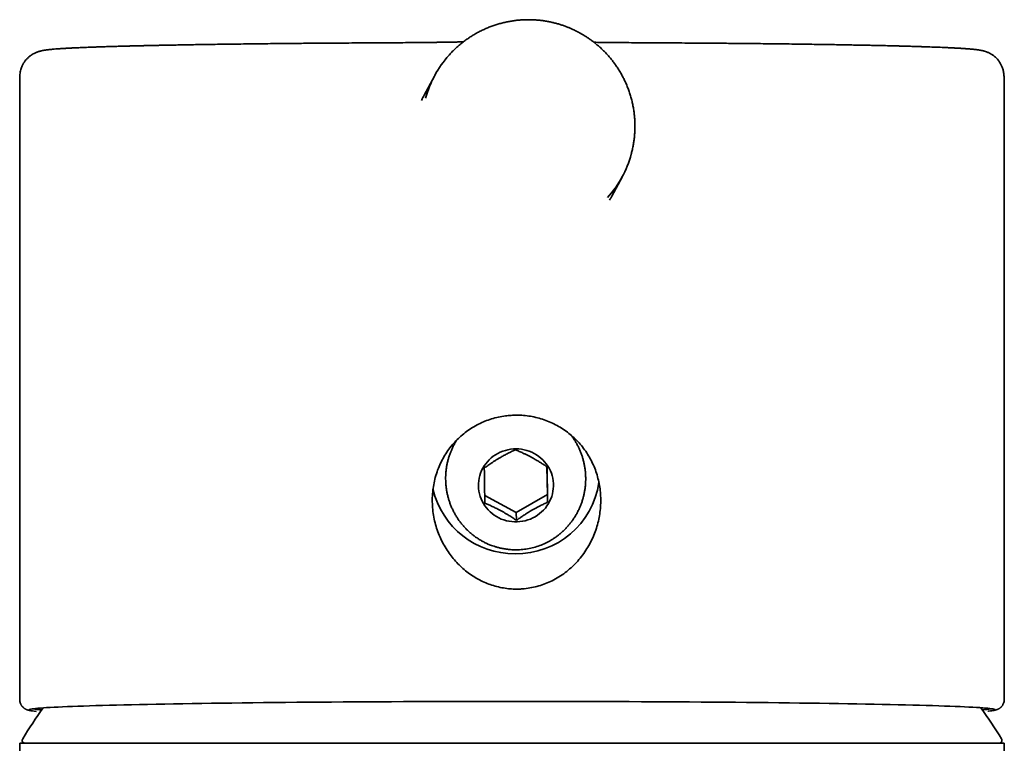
# Model space of a CAD drawing. Header units: millimetres. Extents: x 8 to 956, y 12 to 1992.
# Tile 23 of 26: x 447 to 496, y 1935 to 1970. Entities that reach past the tile are written whole.
import ezdxf

# ---------------------------------------------------------------- set-up
doc = ezdxf.new("R2010")
doc.units = ezdxf.units.MM

msp = doc.modelspace()

# ---------------------------------------------------------------- linework, layer by layer
at = {"color": 7, "linetype": 'Continuous', "lineweight": 35}
for p, q in [((466.931, 1969.186), (466.898, 1969.185)), ((466.916, 1969.186), (466.898, 1969.185)), ((467.853, 1967.537), (467.347, 1966.59)), ((447.422, 1967.29), (447.427, 1936.795)), ((447.426, 1967.29), (447.426, 1967.29)), ((495.927, 1936.803), (495.922, 1967.303)), ((476.592, 1961.611), (477.114, 1962.589)), ((473.417, 1946.916), (473.396, 1948.279)), ((470.331, 1946.863), (471.885, 1946.023)), ((471.885, 1946.023), (473.417, 1946.916)), ((473.417, 1946.916), (473.432, 1946.533)), ((471.9, 1945.641), (471.885, 1946.023)), ((473.519, 1944.616), (473.513, 1944.613)), ((448.206, 1936.229), (448.243, 1936.225)), ((495.11, 1936.233), (495.138, 1936.236)), ((447.43, 1934.651), (447.43, 1754.651)), ((495.93, 1934.651), (447.43, 1934.651)), ((495.93, 1797.901), (495.93, 1934.651))]:
    msp.add_line(p, q, dxfattribs=at)
at = {"color": 7, "linetype": 'Continuous', "lineweight": 35, "flags": 128}
for points in [[(470.02, 1947.333), (470.023, 1947.463), (470.035, 1947.592), (470.057, 1947.72), (470.089, 1947.847), (470.129, 1947.97), (470.179, 1948.091), (470.238, 1948.208), (470.305, 1948.32), (470.38, 1948.428), (470.463, 1948.529), (470.554, 1948.625), (470.651, 1948.714), (470.755, 1948.797), (470.864, 1948.871), (470.979, 1948.938), (471.098, 1948.997), (471.222, 1949.047), (471.348, 1949.088), (471.478, 1949.121), (471.609, 1949.144), (471.742, 1949.158), (471.876, 1949.162), (472.009, 1949.157), (472.142, 1949.143), (472.273, 1949.12), (472.402, 1949.087), (472.529, 1949.045), (472.652, 1948.995), (472.771, 1948.936), (472.885, 1948.869), (472.994, 1948.794), (473.097, 1948.712), (473.194, 1948.622), (473.283, 1948.526), (473.366, 1948.424), (473.44, 1948.317), (473.507, 1948.204), (473.565, 1948.087), (473.614, 1947.966), (473.654, 1947.842), (473.684, 1947.716), (473.705, 1947.588), (473.717, 1947.459), (473.719, 1947.329), (473.711, 1947.199), (473.694, 1947.07), (473.667, 1946.943), (473.631, 1946.818), (473.586, 1946.695), (473.531, 1946.577), (473.468, 1946.462), (473.397, 1946.352), (473.318, 1946.247), (473.231, 1946.148), (473.137, 1946.056), (473.037, 1945.97), (472.93, 1945.892), (472.818, 1945.821), (472.701, 1945.758), (472.579, 1945.704), (472.454, 1945.658), (472.326, 1945.621), (472.196, 1945.593), (472.063, 1945.575), (471.93, 1945.565), (471.796, 1945.566), (471.663, 1945.575), (471.531, 1945.594), (471.401, 1945.622), (471.273, 1945.659), (471.148, 1945.705), (471.027, 1945.76), (470.91, 1945.823), (470.799, 1945.894), (470.693, 1945.973), (470.593, 1946.059), (470.499, 1946.151), (470.413, 1946.251), (470.335, 1946.355), (470.264, 1946.466), (470.202, 1946.58), (470.149, 1946.699), (470.104, 1946.822), (470.069, 1946.947), (470.043, 1947.074), (470.026, 1947.203), (470.02, 1947.333)], [(448.226, 1936.227), (448.137, 1936.236), (448.053, 1936.247), (447.985, 1936.258), (447.934, 1936.269), (447.899, 1936.28), (447.881, 1936.291), (447.878, 1936.301), (447.892, 1936.312), (447.922, 1936.323), (447.969, 1936.334), (448.032, 1936.345), (448.111, 1936.356), (448.206, 1936.366), (448.317, 1936.377), (448.444, 1936.388), (448.588, 1936.398), (448.747, 1936.409), (448.921, 1936.419), (449.112, 1936.43), (449.317, 1936.44), (449.538, 1936.45), (449.775, 1936.46), (450.026, 1936.47), (450.292, 1936.48), (450.573, 1936.49), (450.868, 1936.5), (451.178, 1936.509), (451.501, 1936.518), (451.839, 1936.528), (452.19, 1936.537), (452.554, 1936.546), (452.931, 1936.554), (453.322, 1936.563), (453.724, 1936.571), (454.14, 1936.579), (454.567, 1936.587), (455.006, 1936.595), (455.456, 1936.603), (455.917, 1936.61), (456.39, 1936.617), (456.872, 1936.624), (457.365, 1936.631), (457.868, 1936.637), (458.38, 1936.644), (458.901, 1936.65), (459.431, 1936.656), (459.97, 1936.661), (460.516, 1936.666), (461.07, 1936.672), (461.632, 1936.676), (462.2, 1936.681), (462.775, 1936.685), (463.355, 1936.689), (463.942, 1936.693), (464.534, 1936.696), (465.131, 1936.7), (465.732, 1936.703), (466.337, 1936.705), (466.946, 1936.708), (467.558, 1936.71), (468.173, 1936.712), (468.791, 1936.713), (469.41, 1936.715), (470.031, 1936.716), (470.653, 1936.716), (471.276, 1936.717), (471.899, 1936.717), (472.522, 1936.717), (473.144, 1936.716), (473.765, 1936.716), (474.385, 1936.715), (475.003, 1936.713), (475.619, 1936.712), (476.232, 1936.71), (476.842, 1936.708), (477.448, 1936.705), (478.051, 1936.703), (478.649, 1936.7), (479.242, 1936.696), (479.83, 1936.693), (480.413, 1936.689), (480.989, 1936.685), (481.559, 1936.681), (482.123, 1936.676), (482.679, 1936.672), (483.228, 1936.666), (483.768, 1936.661), (484.301, 1936.656), (484.825, 1936.65), (485.34, 1936.644), (485.845, 1936.637), (486.341, 1936.631), (486.826, 1936.624), (487.302, 1936.617), (487.766, 1936.61), (488.22, 1936.603), (488.662, 1936.595), (489.093, 1936.587), (489.511, 1936.579), (489.918, 1936.571), (490.312, 1936.563), (490.693, 1936.554), (491.061, 1936.546), (491.416, 1936.537), (491.757, 1936.528), (492.085, 1936.518), (492.398, 1936.509), (492.698, 1936.5), (492.982, 1936.49), (493.253, 1936.48), (493.508, 1936.47), (493.749, 1936.46), (493.974, 1936.45), (494.185, 1936.44), (494.379, 1936.43), (494.559, 1936.419), (494.722, 1936.409), (494.87, 1936.398), (495.002, 1936.388), (495.118, 1936.377), (495.217, 1936.366), (495.301, 1936.356), (495.368, 1936.345), (495.42, 1936.334), (495.455, 1936.323), (495.473, 1936.312), (495.476, 1936.301), (495.462, 1936.291), (495.431, 1936.28), (495.385, 1936.269), (495.322, 1936.258), (495.243, 1936.247), (495.148, 1936.236), (495.124, 1936.234)]]:
    msp.add_lwpolyline(points, dxfattribs=at)
at = {"color": 7, "linetype": 'Continuous', "lineweight": 35}
for centre, radius, start, end in [((472.482, 1965.064), 5.248, 138.1564, 164.7977), ((472.486, 1965.062), 5.248, 317.9598, 344.7569), ((471.791, 1948.105), 4.112, 192.9281, 270.6021), ((471.883, 1948.112), 4.119, 269.3278, 351.4599), ((471.68, 1919.951), 28.358, 144.5523, 148.2338), ((448.757, 1940.075), 3.787, 259.5666, 266.2023), ((471.68, 1919.951), 28.358, 31.7662, 35.4664), ((494.62, 1939.886), 3.589, 273.6338, 280.6351), ((447.697, 1934.801), 0.15, 148.2338, 270), ((495.662, 1934.801), 0.15, 270, 31.7662)]:
    msp.add_arc(centre, radius, start, end, dxfattribs=at)
for points, knots in [([(474.958, 1969.693), (474.892, 1969.727), (474.8, 1969.775), (474.661, 1969.84), (474.543, 1969.893), (474.399, 1969.951), (474.247, 1970.009), (474.085, 1970.063), (473.916, 1970.115), (473.74, 1970.161), (473.56, 1970.202), (473.375, 1970.237), (473.187, 1970.266), (472.996, 1970.289), (472.802, 1970.304), (472.606, 1970.312), (472.409, 1970.313), (472.211, 1970.307), (472.012, 1970.293), (471.812, 1970.271), (471.613, 1970.241), (471.414, 1970.204), (471.217, 1970.159), (471.02, 1970.106), (470.825, 1970.045), (470.632, 1969.977), (470.441, 1969.901), (470.253, 1969.817), (470.068, 1969.726), (469.886, 1969.627), (469.708, 1969.521), (469.534, 1969.407), (469.364, 1969.287), (469.199, 1969.16), (469.038, 1969.026), (468.883, 1968.886), (468.734, 1968.739), (468.63, 1968.631), (468.579, 1968.572), (468.573, 1968.565)], [0, 0, 0, 0, 0.031897, 0.044583, 0.065683, 0.087578, 0.111066, 0.135592, 0.160936, 0.186919, 0.213417, 0.240334, 0.267603, 0.295167, 0.322984, 0.351021, 0.379251, 0.407652, 0.436205, 0.464895, 0.493709, 0.522637, 0.55167, 0.580799, 0.610018, 0.63932, 0.668702, 0.698158, 0.727685, 0.757278, 0.786936, 0.816656, 0.846435, 0.876271, 0.906163, 0.936109, 0.966108, 0.996159, 1, 1, 1, 1]), ([(477.548, 1963.683), (477.556, 1963.71), (477.583, 1963.806), (477.62, 1963.973), (477.661, 1964.184), (477.693, 1964.397), (477.716, 1964.612), (477.73, 1964.827), (477.735, 1965.044), (477.731, 1965.261), (477.719, 1965.479), (477.697, 1965.696), (477.666, 1965.913), (477.626, 1966.128), (477.577, 1966.343), (477.518, 1966.556), (477.451, 1966.767), (477.374, 1966.976), (477.292, 1967.175), (477.204, 1967.364), (477.112, 1967.542), (477.014, 1967.717), (476.91, 1967.888), (476.799, 1968.055), (476.682, 1968.217), (476.558, 1968.375), (476.43, 1968.527), (476.295, 1968.675), (476.156, 1968.816), (476.012, 1968.952), (475.864, 1969.081), (475.713, 1969.203), (475.562, 1969.316), (475.418, 1969.417), (475.291, 1969.5), (475.174, 1969.572), (475.066, 1969.634), (474.992, 1969.675), (474.958, 1969.693)], [0, 0, 0, 0, 0.011875, 0.042248, 0.072676, 0.10316, 0.133704, 0.164309, 0.194978, 0.225714, 0.256521, 0.287403, 0.318364, 0.349411, 0.38055, 0.411789, 0.443138, 0.474607, 0.50621, 0.534613, 0.563007, 0.591388, 0.619753, 0.648098, 0.676419, 0.704709, 0.732959, 0.761154, 0.789272, 0.817278, 0.845109, 0.87264, 0.899596, 0.925195, 0.947116, 0.96409, 0.983679, 1, 1, 1, 1]), ([(459.792, 1969.132), (459.604, 1969.13), (459.234, 1969.126), (458.703, 1969.119), (458.199, 1969.113), (457.723, 1969.107), (457.274, 1969.101), (456.851, 1969.094), (456.454, 1969.088), (456.076, 1969.082), (455.718, 1969.076), (455.379, 1969.07), (455.064, 1969.064), (454.773, 1969.059), (454.504, 1969.054), (454.247, 1969.048), (454.003, 1969.043), (453.772, 1969.038), (453.567, 1969.034), (453.384, 1969.029), (453.224, 1969.026), (453.085, 1969.022), (452.967, 1969.019), (452.869, 1969.017), (452.791, 1969.015), (452.732, 1969.013), (452.692, 1969.012), (452.66, 1969.012), (452.626, 1969.011), (452.581, 1969.01), (452.522, 1969.008), (452.45, 1969.006), (452.363, 1969.004), (452.263, 1969.001), (452.149, 1968.998), (452.022, 1968.994), (451.89, 1968.99), (451.756, 1968.986), (451.627, 1968.982), (451.502, 1968.978), (451.35, 1968.973), (451.176, 1968.967), (450.983, 1968.96), (450.803, 1968.953), (450.635, 1968.947), (450.479, 1968.94), (450.337, 1968.934), (450.214, 1968.929), (450.107, 1968.924), (450.016, 1968.919), (449.929, 1968.915), (449.842, 1968.91), (449.757, 1968.905), (449.673, 1968.901), (449.595, 1968.896), (449.517, 1968.891), (449.442, 1968.886), (449.334, 1968.879), (449.198, 1968.869), (449.078, 1968.859), (448.998, 1968.852), (448.956, 1968.848), (448.919, 1968.844), (448.888, 1968.84), (448.855, 1968.837), (448.819, 1968.833), (448.775, 1968.827), (448.728, 1968.821), (448.674, 1968.814), (448.619, 1968.805), (448.563, 1968.795), (448.507, 1968.783), (448.444, 1968.769), (448.382, 1968.752), (448.322, 1968.733), (448.264, 1968.712), (448.219, 1968.693), (448.175, 1968.673), (448.116, 1968.644), (448.038, 1968.6), (447.954, 1968.542), (447.864, 1968.47), (447.776, 1968.386), (447.707, 1968.304), (447.663, 1968.242), (447.636, 1968.203), (447.609, 1968.159), (447.578, 1968.103), (447.543, 1968.032), (447.508, 1967.947), (447.476, 1967.848), (447.45, 1967.731), (447.432, 1967.599), (447.422, 1967.45), (447.422, 1967.345), (447.422, 1967.29)], [0, 0, 0, 0, 0.026841, 0.052759, 0.077754, 0.101825, 0.124971, 0.147192, 0.168487, 0.188856, 0.209201, 0.22853, 0.246842, 0.264138, 0.280416, 0.295678, 0.311787, 0.326582, 0.340065, 0.352233, 0.363088, 0.372629, 0.380855, 0.387767, 0.393365, 0.397459, 0.40037, 0.402155, 0.40434, 0.40762, 0.411906, 0.417249, 0.423648, 0.431103, 0.439799, 0.449595, 0.460326, 0.471046, 0.481607, 0.492009, 0.502252, 0.520147, 0.537535, 0.554416, 0.570791, 0.586636, 0.601552, 0.615389, 0.626758, 0.637276, 0.64703, 0.657462, 0.66909, 0.679066, 0.68975, 0.700556, 0.711262, 0.72187, 0.748032, 0.77455, 0.78301, 0.791015, 0.798013, 0.804002, 0.80913, 0.816462, 0.825037, 0.834857, 0.845649, 0.857223, 0.86747, 0.878282, 0.889722, 0.898736, 0.908162, 0.91306, 0.918087, 0.922456, 0.925697, 0.932299, 0.938044, 0.942986, 0.949618, 0.955588, 0.957795, 0.959901, 0.961925, 0.964558, 0.968163, 0.971897, 0.976273, 0.981262, 0.986875, 0.993124, 1, 1, 1, 1]), ([(466.898, 1969.185), (466.744, 1969.184), (466.417, 1969.181), (465.903, 1969.178), (465.356, 1969.174), (464.791, 1969.171), (464.216, 1969.168), (463.634, 1969.164), (462.972, 1969.16), (462.229, 1969.155), (461.409, 1969.148), (460.591, 1969.141), (460.054, 1969.135), (459.786, 1969.132)], [0, 0, 0, 0, 0.071753, 0.15146, 0.23271, 0.314223, 0.395437, 0.476334, 0.557018, 0.667781, 0.778458, 0.88915, 1, 1, 1, 1]), ([(469.279, 1969.22), (469.266, 1969.219), (469.24, 1969.219), (469.201, 1969.218), (469.157, 1969.217), (469.105, 1969.216), (469.04, 1969.214), (468.958, 1969.213), (468.869, 1969.211), (468.781, 1969.209), (468.706, 1969.208), (468.631, 1969.207), (468.546, 1969.205), (468.453, 1969.204), (468.362, 1969.202), (468.283, 1969.201), (468.211, 1969.2), (468.13, 1969.199), (468.044, 1969.198), (467.962, 1969.197), (467.897, 1969.196), (467.837, 1969.195), (467.776, 1969.194), (467.711, 1969.194), (467.644, 1969.193), (467.569, 1969.192), (467.49, 1969.191), (467.406, 1969.19), (467.316, 1969.189), (467.19, 1969.188), (467.06, 1969.187), (466.963, 1969.186), (466.931, 1969.186)], [0, 0, 0, 0, 0.0192144, 0.0402615, 0.0612298, 0.0863236, 0.1188711, 0.1578087, 0.2062337, 0.2471343, 0.2808105, 0.3123158, 0.3511903, 0.3947193, 0.4351755, 0.4698738, 0.4968992, 0.5286899, 0.5724641, 0.6042876, 0.6300711, 0.651966, 0.676309, 0.7033201, 0.7302924, 0.7563622, 0.790515, 0.8224674, 0.8547308, 0.8945879, 0.9641388, 1, 1, 1, 1]), ([(476.704, 1969.188), (476.67, 1969.188), (476.59, 1969.189), (476.447, 1969.19), (476.29, 1969.192), (476.139, 1969.194), (476.01, 1969.195), (475.876, 1969.197), (475.777, 1969.198), (475.721, 1969.199), (475.716, 1969.199)], [0, 0, 0, 0, 0.098203, 0.228173, 0.419731, 0.564272, 0.684381, 0.818868, 0.984121, 1, 1, 1, 1]), ([(477.114, 1969.184), (477.062, 1969.184), (476.93, 1969.185), (476.795, 1969.186), (476.712, 1969.187), (476.704, 1969.187)], [0, 0, 0, 0, 0.37632, 0.938737, 1, 1, 1, 1]), ([(483.92, 1969.132), (483.674, 1969.135), (483.182, 1969.14), (482.432, 1969.147), (481.68, 1969.153), (480.932, 1969.159), (480.233, 1969.163), (479.586, 1969.167), (478.987, 1969.171), (478.403, 1969.175), (477.839, 1969.178), (477.411, 1969.181), (477.178, 1969.183), (477.12, 1969.184)], [0, 0, 0, 0, 0.107124, 0.214012, 0.320644, 0.426857, 0.53257, 0.620632, 0.709139, 0.798002, 0.886016, 0.971853, 1, 1, 1, 1]), ([(495.922, 1967.298), (495.922, 1967.371), (495.921, 1967.511), (495.901, 1967.71), (495.861, 1967.888), (495.803, 1968.041), (495.735, 1968.17), (495.665, 1968.275), (495.595, 1968.362), (495.524, 1968.436), (495.439, 1968.513), (495.339, 1968.586), (495.234, 1968.648), (495.154, 1968.688), (495.087, 1968.716), (495.036, 1968.735), (494.985, 1968.752), (494.931, 1968.768), (494.878, 1968.781), (494.827, 1968.793), (494.781, 1968.802), (494.738, 1968.81), (494.696, 1968.817), (494.65, 1968.824), (494.603, 1968.83), (494.555, 1968.836), (494.51, 1968.842), (494.472, 1968.846), (494.438, 1968.85), (494.402, 1968.853), (494.359, 1968.858), (494.308, 1968.862), (494.254, 1968.867), (494.2, 1968.872), (494.14, 1968.877), (494.077, 1968.881), (494.011, 1968.886), (493.949, 1968.89), (493.889, 1968.894), (493.83, 1968.898), (493.771, 1968.902), (493.717, 1968.905), (493.671, 1968.908), (493.634, 1968.91), (493.6, 1968.912), (493.563, 1968.914), (493.517, 1968.916), (493.461, 1968.919), (493.394, 1968.923), (493.316, 1968.927), (493.229, 1968.931), (493.136, 1968.935), (493.042, 1968.939), (492.923, 1968.945), (492.778, 1968.951), (492.608, 1968.958), (492.438, 1968.964), (492.263, 1968.97), (492.075, 1968.977), (491.912, 1968.982), (491.778, 1968.986), (491.681, 1968.99), (491.58, 1968.993), (491.475, 1968.996), (491.37, 1968.999), (491.268, 1969.002), (491.175, 1969.005), (491.093, 1969.007), (491.023, 1969.009), (490.965, 1969.01), (490.919, 1969.012), (490.886, 1969.012), (490.859, 1969.013), (490.829, 1969.014), (490.785, 1969.015), (490.725, 1969.017), (490.648, 1969.019), (490.553, 1969.021), (490.441, 1969.024), (490.311, 1969.027), (490.162, 1969.031), (489.995, 1969.035), (489.808, 1969.039), (489.602, 1969.043), (489.375, 1969.048), (489.128, 1969.053), (488.861, 1969.059), (488.573, 1969.064), (488.262, 1969.07), (487.925, 1969.076), (487.562, 1969.082), (487.172, 1969.089), (486.766, 1969.095), (486.346, 1969.101), (485.912, 1969.107), (485.452, 1969.114), (484.966, 1969.12), (484.452, 1969.126), (484.096, 1969.13), (483.914, 1969.132)], [0, 0, 0, 0, 0.0092679, 0.0177772, 0.0255566, 0.0326438, 0.0389786, 0.0445264, 0.0493843, 0.0542, 0.0591001, 0.0666661, 0.0741885, 0.0812364, 0.0874598, 0.0928749, 0.0983333, 0.1072811, 0.1167092, 0.1256975, 0.1341958, 0.1424065, 0.1513292, 0.1605237, 0.1704766, 0.1805949, 0.1894907, 0.1971097, 0.2027693, 0.2098033, 0.2182109, 0.2279748, 0.2379225, 0.2473303, 0.2561987, 0.2675133, 0.2778111, 0.2870932, 0.295361, 0.3045886, 0.3128861, 0.3202939, 0.3268126, 0.3313109, 0.3353213, 0.3400029, 0.3457984, 0.35286, 0.3610805, 0.3704597, 0.3809605, 0.3916159, 0.4019959, 0.4121005, 0.4301086, 0.4471725, 0.4632935, 0.479244, 0.496189, 0.5141402, 0.5221417, 0.5303279, 0.5386989, 0.5472546, 0.5559889, 0.5642239, 0.5715019, 0.5778228, 0.583187, 0.5875944, 0.5910453, 0.5935396, 0.5951286, 0.5970499, 0.6003793, 0.6048801, 0.6105522, 0.6174551, 0.6255479, 0.6348305, 0.6453029, 0.6569647, 0.6695759, 0.6833341, 0.6982389, 0.7142904, 0.7309506, 0.748689, 0.7675057, 0.7874006, 0.8083737, 0.8304247, 0.8535535, 0.8757013, 0.8987538, 0.9227107, 0.9475711, 0.9733345, 1, 1, 1, 1]), ([(467.22, 1966.335), (467.243, 1966.383), (467.283, 1966.469), (467.329, 1966.552), (467.349, 1966.589)], [0, 0, 0, 0, 0.559205, 1, 1, 1, 1]), ([(476.591, 1961.612), (476.568, 1961.567), (476.535, 1961.503), (476.496, 1961.442), (476.484, 1961.423)], [0, 0, 0, 0, 0.698414, 1, 1, 1, 1]), ([(471.902, 1942.251), (471.794, 1942.254), (471.576, 1942.259), (471.249, 1942.302), (470.924, 1942.372), (470.608, 1942.469), (470.301, 1942.591), (470.007, 1942.737), (469.723, 1942.907), (469.452, 1943.101), (469.193, 1943.319), (468.951, 1943.559), (468.726, 1943.82), (468.518, 1944.102), (468.329, 1944.407), (468.162, 1944.732), (468.02, 1945.075), (467.905, 1945.431), (467.821, 1945.796), (467.766, 1946.172), (467.743, 1946.555), (467.754, 1946.935), (467.797, 1947.308), (467.87, 1947.671), (467.976, 1948.032), (468.112, 1948.376), (468.274, 1948.7), (468.459, 1949.003), (468.672, 1949.293), (468.907, 1949.559), (469.161, 1949.801), (469.431, 1950.019), (469.722, 1950.215), (470.026, 1950.384), (470.343, 1950.527), (470.669, 1950.643), (471.007, 1950.732), (471.328, 1950.788), (471.627, 1950.817), (471.924, 1950.827), (472.245, 1950.814), (472.589, 1950.771), (472.932, 1950.699), (473.266, 1950.599), (473.59, 1950.471), (473.9, 1950.318), (474.2, 1950.137), (474.481, 1949.933), (474.744, 1949.705), (474.985, 1949.458), (475.207, 1949.188), (475.404, 1948.902), (475.576, 1948.601), (475.722, 1948.288), (475.844, 1947.96), (475.937, 1947.623), (476.004, 1947.278), (476.042, 1946.93), (476.052, 1946.576), (476.034, 1946.22), (475.988, 1945.865), (475.913, 1945.511), (475.808, 1945.16), (475.674, 1944.816), (475.512, 1944.483), (475.321, 1944.161), (475.101, 1943.852), (474.856, 1943.564), (474.588, 1943.3), (474.299, 1943.061), (473.986, 1942.846), (473.66, 1942.664), (473.327, 1942.517), (472.992, 1942.402), (472.642, 1942.317), (472.341, 1942.273), (472.093, 1942.254), (471.966, 1942.252), (471.902, 1942.251)], [0, 0, 0, 0, 0.012222, 0.024673, 0.037124, 0.04981, 0.062031, 0.074457, 0.086883, 0.099515, 0.112259, 0.125205, 0.13815, 0.151297, 0.16497, 0.178733, 0.192775, 0.206914, 0.221016, 0.235217, 0.249741, 0.264378, 0.27816, 0.292043, 0.306255, 0.320583, 0.333798, 0.34726, 0.360723, 0.374444, 0.387351, 0.40049, 0.41363, 0.427011, 0.439872, 0.452962, 0.466053, 0.47938, 0.489691, 0.500001, 0.512895, 0.526019, 0.539142, 0.552505, 0.565398, 0.578523, 0.591648, 0.605012, 0.617884, 0.630988, 0.644091, 0.657432, 0.6703, 0.683393, 0.696486, 0.709811, 0.722847, 0.736103, 0.749359, 0.762839, 0.776323, 0.789896, 0.803742, 0.817682, 0.831679, 0.845772, 0.860169, 0.874674, 0.888675, 0.90278, 0.917229, 0.931803, 0.944985, 0.958439, 0.971892, 0.985636, 0.992818, 1, 1, 1, 1]), ([(468.952, 1949.596), (468.952, 1949.595), (468.919, 1949.545), (468.86, 1949.443), (468.778, 1949.289), (468.704, 1949.13), (468.638, 1948.968), (468.579, 1948.803), (468.529, 1948.635), (468.488, 1948.465), (468.454, 1948.293), (468.43, 1948.119), (468.413, 1947.944), (468.406, 1947.769), (468.407, 1947.594), (468.416, 1947.419), (468.434, 1947.244), (468.461, 1947.071), (468.496, 1946.9), (468.539, 1946.73), (468.591, 1946.563), (468.65, 1946.399), (468.718, 1946.239), (468.793, 1946.082), (468.876, 1945.929), (468.966, 1945.78), (469.063, 1945.636), (469.167, 1945.498), (469.277, 1945.365), (469.394, 1945.238), (469.516, 1945.117), (469.645, 1945.002), (469.778, 1944.894), (469.916, 1944.793), (470.059, 1944.699), (470.207, 1944.613), (470.333, 1944.545), (470.412, 1944.509), (470.439, 1944.497)], [0, 0, 0, 0, 0.00065, 0.029679, 0.058753, 0.087868, 0.11702, 0.146203, 0.175413, 0.204645, 0.233892, 0.263151, 0.292417, 0.321683, 0.350945, 0.380198, 0.409436, 0.438655, 0.467848, 0.497012, 0.526143, 0.555236, 0.584287, 0.613294, 0.642252, 0.671158, 0.700011, 0.728807, 0.757544, 0.786221, 0.814838, 0.843393, 0.871886, 0.900318, 0.928691, 0.957005, 0.985265, 1, 1, 1, 1]), ([(475.306, 1947.745), (475.305, 1947.785), (475.303, 1947.883), (475.291, 1948.039), (475.27, 1948.213), (475.24, 1948.386), (475.202, 1948.557), (475.155, 1948.725), (475.1, 1948.891), (475.038, 1949.054), (474.967, 1949.213), (474.889, 1949.369), (474.804, 1949.52), (474.71, 1949.666), (474.64, 1949.769), (474.599, 1949.822), (474.594, 1949.829)], [0, 0, 0, 0, 0.05338, 0.131735, 0.210049, 0.288305, 0.366489, 0.444591, 0.522598, 0.600501, 0.678288, 0.755952, 0.833482, 0.910872, 0.988114, 1, 1, 1, 1]), ([(471.847, 1949.115), (471.795, 1949.092), (471.69, 1949.045), (471.524, 1948.965), (471.351, 1948.877), (471.191, 1948.79), (471.049, 1948.708), (470.925, 1948.634), (470.801, 1948.556), (470.655, 1948.461), (470.49, 1948.348), (470.371, 1948.263), (470.311, 1948.221)], [0, 0, 0, 0, 0.108082, 0.216763, 0.328226, 0.441207, 0.51747, 0.594385, 0.673231, 0.752662, 0.875762, 1, 1, 1, 1]), ([(473.405, 1948.273), (473.352, 1948.308), (473.246, 1948.379), (473.078, 1948.486), (472.902, 1948.593), (472.74, 1948.687), (472.595, 1948.766), (472.468, 1948.832), (472.341, 1948.896), (472.194, 1948.966), (472.027, 1949.041), (471.908, 1949.09), (471.847, 1949.115)], [0, 0, 0, 0, 0.108124, 0.216847, 0.32834, 0.441338, 0.518095, 0.595508, 0.674861, 0.754803, 0.876852, 1, 1, 1, 1]), ([(470.311, 1948.221), (470.311, 1948.168), (470.313, 1948.064), (470.315, 1947.895), (470.317, 1947.713), (470.32, 1947.539), (470.322, 1947.379), (470.324, 1947.236), (470.327, 1947.09), (470.33, 1946.915), (470.333, 1946.712), (470.336, 1946.562), (470.337, 1946.486)], [0, 0, 0, 0, 0.1080808, 0.2161122, 0.3280118, 0.4398356, 0.5166569, 0.5934806, 0.6728475, 0.7522342, 0.8755497, 1, 1, 1, 1]), ([(473.432, 1946.533), (473.431, 1946.598), (473.428, 1946.73), (473.425, 1946.933), (473.421, 1947.14), (473.418, 1947.327), (473.416, 1947.489), (473.414, 1947.628), (473.412, 1947.764), (473.41, 1947.92), (473.408, 1948.092), (473.406, 1948.212), (473.405, 1948.273)], [0, 0, 0, 0, 0.107757, 0.21611, 0.327224, 0.439837, 0.516334, 0.593483, 0.672567, 0.752236, 0.875551, 1, 1, 1, 1]), ([(473.518, 1944.617), (473.551, 1944.635), (473.634, 1944.681), (473.761, 1944.764), (473.902, 1944.863), (474.037, 1944.97), (474.168, 1945.083), (474.292, 1945.203), (474.411, 1945.33), (474.523, 1945.462), (474.629, 1945.6), (474.728, 1945.743), (474.82, 1945.891), (474.905, 1946.044), (474.982, 1946.201), (475.051, 1946.362), (475.112, 1946.526), (475.165, 1946.692), (475.21, 1946.862), (475.247, 1947.033), (475.275, 1947.207), (475.295, 1947.381), (475.305, 1947.553), (475.307, 1947.675), (475.306, 1947.738), (475.306, 1947.745)], [0, 0, 0, 0, 0.029598, 0.074798, 0.120102, 0.165513, 0.211029, 0.256649, 0.30237, 0.348189, 0.394101, 0.440101, 0.486182, 0.532339, 0.578564, 0.624849, 0.671188, 0.717572, 0.763994, 0.810444, 0.856915, 0.903399, 0.949888, 0.993903, 1, 1, 1, 1]), ([(470.337, 1946.486), (470.39, 1946.464), (470.495, 1946.421), (470.661, 1946.347), (470.835, 1946.265), (470.996, 1946.184), (471.141, 1946.107), (471.267, 1946.036), (471.394, 1945.963), (471.544, 1945.872), (471.714, 1945.764), (471.838, 1945.682), (471.9, 1945.641)], [0, 0, 0, 0, 0.10739, 0.215374, 0.32611, 0.438341, 0.514577, 0.591464, 0.670279, 0.749677, 0.874253, 1, 1, 1, 1]), ([(471.9, 1945.641), (471.952, 1945.678), (472.055, 1945.752), (472.218, 1945.864), (472.389, 1945.975), (472.547, 1946.074), (472.689, 1946.158), (472.814, 1946.228), (472.938, 1946.295), (473.085, 1946.37), (473.251, 1946.451), (473.371, 1946.505), (473.432, 1946.533)], [0, 0, 0, 0, 0.1077598, 0.2154707, 0.3270179, 0.4384913, 0.5155488, 0.5926087, 0.6722163, 0.7518437, 0.8753563, 1, 1, 1, 1]), ([(470.437, 1944.497), (470.455, 1944.489), (470.5, 1944.469), (470.578, 1944.436), (470.677, 1944.398), (470.796, 1944.357), (470.939, 1944.314), (471.105, 1944.272), (471.295, 1944.234), (471.502, 1944.205), (471.754, 1944.187), (472.043, 1944.188), (472.364, 1944.22), (472.674, 1944.28), (472.972, 1944.368), (473.255, 1944.477), (473.432, 1944.571), (473.52, 1944.617)], [0, 0, 0, 0, 0.018627, 0.046901, 0.078929, 0.118185, 0.164686, 0.218444, 0.279471, 0.346561, 0.41364, 0.516299, 0.616958, 0.715641, 0.812369, 0.907153, 1, 1, 1, 1]), ([(447.427, 1936.795), (447.428, 1936.765), (447.431, 1936.71), (447.45, 1936.639), (447.472, 1936.584), (447.492, 1936.545), (447.508, 1936.519), (447.521, 1936.501), (447.533, 1936.484), (447.546, 1936.468), (447.558, 1936.454), (447.578, 1936.433), (447.604, 1936.408), (447.633, 1936.385), (447.662, 1936.365), (447.693, 1936.346), (447.726, 1936.329), (447.76, 1936.314), (447.795, 1936.301), (447.832, 1936.29), (447.875, 1936.279), (447.928, 1936.268), (447.981, 1936.258), (448.02, 1936.252), (448.037, 1936.25)], [0, 0, 0, 0, 0.0373336, 0.0680296, 0.0920901, 0.1133, 0.1257357, 0.1371136, 0.1481543, 0.1588614, 0.1692389, 0.1792914, 0.2085357, 0.2348686, 0.2605856, 0.3057886, 0.3593235, 0.4213211, 0.4918639, 0.5830201, 0.6843501, 0.7945996, 0.9137535, 1, 1, 1, 1]), ([(495.374, 1936.267), (495.383, 1936.269), (495.41, 1936.273), (495.445, 1936.28), (495.484, 1936.288), (495.518, 1936.297), (495.547, 1936.306), (495.572, 1936.314), (495.594, 1936.322), (495.613, 1936.33), (495.631, 1936.339), (495.648, 1936.347), (495.669, 1936.359), (495.696, 1936.376), (495.725, 1936.396), (495.751, 1936.417), (495.773, 1936.437), (495.791, 1936.456), (495.814, 1936.482), (495.839, 1936.516), (495.868, 1936.563), (495.897, 1936.627), (495.922, 1936.708), (495.925, 1936.77), (495.927, 1936.803)], [0, 0, 0, 0, 0.0526219, 0.15353, 0.2543538, 0.3479075, 0.4306372, 0.4964532, 0.5533267, 0.601266, 0.6402905, 0.6704441, 0.6924278, 0.7201564, 0.7541006, 0.7734363, 0.7943592, 0.8169585, 0.832436, 0.8538381, 0.8812608, 0.9147499, 0.9543278, 1, 1, 1, 1])]:
    msp.add_open_spline(points, degree=3, knots=knots, dxfattribs=at)

doc.saveas('drawing.dxf')
